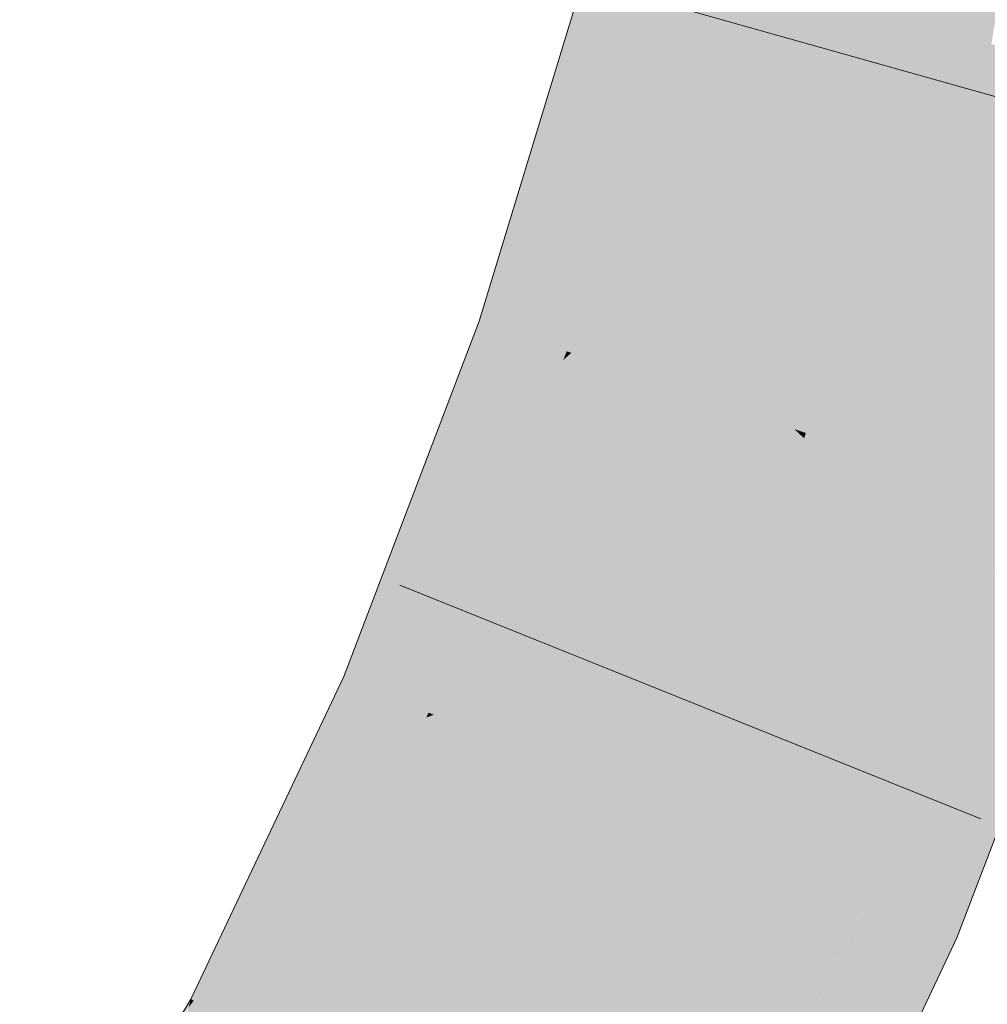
# Model space of a CAD drawing. Extents: x -720 to 300, y 62 to 1107.
# Tile 216 of 250: x 248.974 to 249.337, y 751.009 to 751.379. Entities that reach past the tile are written whole.
import ezdxf

# ---------------------------------------------------------------- set-up
doc = ezdxf.new("R2010")
doc.units = 0
doc.layers.get('0').update_dxf_attribs({"lineweight": 35})
doc.layers.add('E_Leerrohr 25-A06G9FMB8I', color=7, linetype='Continuous', lineweight=9, true_color=0xff8000)
doc.layers.add('E_Leerrohr 25-Shading', color=7, linetype='Continuous', lineweight=9, true_color=0xff8000)

# ---------------------------------------------------------------- blocks, each defined once
blk = doc.blocks.new('Shading-A06G9FD98I', base_point=(248.63147, 750.37799))
at = {"layer": 'E_Leerrohr 25-Shading', "color": 31, "true_color": 0xfabd7f}
for points in [[(249.22609, 751.40045), (249.31134, 751.37714), (249.26411, 751.55652), (249.35063, 751.53839)], [(249.35063, 751.53839), (249.31134, 751.37714), (249.31581, 751.37592)], [(249.32584, 751.37317), (249.35654, 751.53711), (249.31581, 751.37592), (249.35063, 751.53839)], [(249.33891, 751.36957), (249.36632, 751.5351), (249.32584, 751.37317), (249.35654, 751.53711)], [(249.18132, 751.25378), (249.26495, 751.22516), (249.22609, 751.40045), (249.31134, 751.37714)], [(249.31134, 751.37714), (249.26495, 751.22516), (249.26927, 751.22369)], [(249.27788, 751.22076), (249.31581, 751.37592), (249.26927, 751.22369), (249.31134, 751.37714)], [(249.29173, 751.21606), (249.32584, 751.37317), (249.27788, 751.22076), (249.31581, 751.37592)], [(249.30788, 751.21051), (249.33891, 751.36957), (249.29173, 751.21606), (249.32584, 751.37317)], [(249.32507, 751.20465), (249.35367, 751.36554), (249.30788, 751.21051), (249.33891, 751.36957)], [(249.36897, 751.36139), (249.35367, 751.36554), (249.34233, 751.19873), (249.32507, 751.20465)], [(249.12965, 751.11804), (249.21097, 751.08337), (249.18132, 751.25378), (249.26495, 751.22516)], [(249.26495, 751.22516), (249.21097, 751.08337), (249.2157, 751.08136)], [(249.22392, 751.07788), (249.26865, 751.22174), (249.2157, 751.08136), (249.26495, 751.22516)], [(249.26927, 751.22369), (249.26495, 751.22516), (249.26865, 751.22174)], [(249.2363, 751.07263), (249.27617, 751.21466), (249.22392, 751.07788), (249.26865, 751.22174)], [(249.27617, 751.21466), (249.27788, 751.22076), (249.26865, 751.22174), (249.26927, 751.22369)], [(249.28847, 751.20312), (249.29173, 751.21606), (249.27617, 751.21466), (249.27788, 751.22076)], [(249.25362, 751.06525), (249.28847, 751.20312), (249.2363, 751.07263), (249.27617, 751.21466)], [(249.30302, 751.18951), (249.30788, 751.21051), (249.28847, 751.20312), (249.29173, 751.21606)], [(249.31871, 751.1748), (249.32507, 751.20465), (249.30302, 751.18951), (249.30788, 751.21051)], [(249.27252, 751.05719), (249.30302, 751.18951), (249.25362, 751.06525), (249.28847, 751.20312)], [(249.34233, 751.19873), (249.32507, 751.20465), (249.33461, 751.15991), (249.31871, 751.1748)], [(249.33461, 751.15991), (249.3486, 751.19659), (249.34233, 751.19873)], [(249.29193, 751.04889), (249.31871, 751.1748), (249.27252, 751.05719), (249.30302, 751.18951)], [(249.33461, 751.15991), (249.31871, 751.1748), (249.29228, 751.04877), (249.29193, 751.04889)], [(249.07086, 750.99426), (249.14886, 750.9527), (249.12965, 751.11804), (249.21097, 751.08337)], [(249.21288, 751.0741), (249.21097, 751.08337), (249.1629, 750.94525), (249.14886, 750.9527)], [(249.2157, 751.08136), (249.21097, 751.08337), (249.21288, 751.0741)], [(249.21643, 751.05676), (249.22392, 751.07788), (249.21288, 751.0741), (249.2157, 751.08136)], [(249.22214, 751.02893), (249.2363, 751.07263), (249.21643, 751.05676), (249.22392, 751.07788)], [(249.17459, 750.93903), (249.21643, 751.05676), (249.1629, 750.94525), (249.21288, 751.0741)], [(249.23064, 750.98749), (249.25362, 751.06525), (249.22214, 751.02893), (249.2363, 751.07263)], [(249.27252, 751.05719), (249.25362, 751.06525), (249.24045, 750.9397), (249.23064, 750.98749)], [(249.19028, 750.93066), (249.22214, 751.02893), (249.17459, 750.93903), (249.21643, 751.05676)], [(249.24045, 750.9397), (249.29228, 751.04877), (249.27252, 751.05719)], [(249.21062, 750.9198), (249.23064, 750.98749), (249.19028, 750.93066), (249.22214, 751.02893)]]:
    blk.add_solid(points, dxfattribs=at)
at = {"layer": 'E_Leerrohr 25-Shading', "color": 43, "true_color": 0xd7ab7f}
for points in [[(249.19077, 751.4101), (249.14667, 751.26562), (249.20319, 751.40674), (249.15105, 751.2641)], [(249.20319, 751.40674), (249.15105, 751.2641), (249.20921, 751.40509), (249.1577, 751.26184)], [(249.20921, 751.40509), (249.1577, 751.26184), (249.21506, 751.4035), (249.16438, 751.25952)], [(249.21506, 751.4035), (249.16438, 751.25952), (249.22028, 751.40204), (249.1707, 751.25739)], [(249.22028, 751.40204), (249.1707, 751.25739), (249.22429, 751.40094), (249.17618, 751.25549)], [(249.22429, 751.40094), (249.17618, 751.25549), (249.22609, 751.40045), (249.1796, 751.25433)], [(249.1796, 751.25433), (249.18132, 751.25378), (249.22609, 751.40045)], [(249.14667, 751.26562), (249.12234, 751.20166), (249.15105, 751.2641)], [(249.15105, 751.2641), (249.12234, 751.20166), (249.1577, 751.26184), (249.13582, 751.21356)], [(249.1577, 751.26184), (249.13582, 751.21356), (249.16438, 751.25952), (249.14914, 751.22534)], [(249.16438, 751.25952), (249.14914, 751.22534), (249.1707, 751.25739), (249.1615, 751.23627)], [(249.1707, 751.25739), (249.1615, 751.23627), (249.17618, 751.25549), (249.17194, 751.24548)], [(249.17618, 751.25549), (249.17194, 751.24548), (249.1796, 751.25433), (249.17825, 751.25104)], [(249.17825, 751.25104), (249.18132, 751.25378), (249.1796, 751.25433)], [(249.17194, 751.24548), (249.11974, 751.12225), (249.17825, 751.25104), (249.12456, 751.12024)], [(249.17825, 751.25104), (249.12456, 751.12024), (249.18132, 751.25378), (249.12779, 751.11884)], [(249.12779, 751.11884), (249.12965, 751.11804), (249.18132, 751.25378)], [(249.1615, 751.23627), (249.11305, 751.12512), (249.17194, 751.24548), (249.11974, 751.12225)], [(249.10583, 751.12817), (249.11305, 751.12512), (249.14914, 751.22534), (249.1615, 751.23627)], [(249.14914, 751.22534), (249.13582, 751.21356), (249.10583, 751.12817), (249.09851, 751.13129)], [(249.13582, 751.21356), (249.12234, 751.20166), (249.09851, 751.13129), (249.09598, 751.13239)], [(249.31688, 751.07062), (249.3669, 751.19037), (249.33463, 751.15991), (249.3486, 751.19659)], [(249.36787, 751.19), (249.3669, 751.19037), (249.32021, 751.03687), (249.30542, 751.04315)], [(249.379, 751.18622), (249.3698, 751.18939), (249.32021, 751.03687), (249.35927, 751.16241)], [(249.379, 751.18622), (249.32021, 751.03687), (249.32394, 751.03528)], [(249.32394, 751.03528), (249.32597, 751.03442), (249.379, 751.18622), (249.38324, 751.18475)], [(249.33461, 751.15991), (249.29228, 751.04877), (249.29762, 751.04651)], [(249.30542, 751.04315), (249.33461, 751.15991), (249.29762, 751.04651)], [(249.33461, 751.15991), (249.30542, 751.04315), (249.33463, 751.15991), (249.31688, 751.07062)], [(249.09598, 751.13239), (249.0807, 751.10022), (249.09851, 751.13129)], [(249.09851, 751.13129), (249.0807, 751.10022), (249.10583, 751.12817), (249.09247, 751.10449)], [(249.10583, 751.12817), (249.09247, 751.10449), (249.11305, 751.12512), (249.10394, 751.1087)], [(249.11305, 751.12512), (249.10394, 751.1087), (249.11974, 751.12225), (249.11446, 751.11249)], [(249.11974, 751.12225), (249.11446, 751.11249), (249.12456, 751.12024), (249.12193, 751.11523)], [(249.12686, 751.117), (249.06541, 750.99713), (249.12965, 751.11804), (249.06886, 750.9953)], [(249.06886, 750.9953), (249.07086, 750.99426), (249.12965, 751.11804)], [(249.12456, 751.12024), (249.12193, 751.11523), (249.12779, 751.11884), (249.12686, 751.117)], [(249.12686, 751.117), (249.12965, 751.11804), (249.12779, 751.11884)], [(249.11446, 751.11249), (249.05499, 751.00269), (249.12193, 751.11523), (249.06093, 750.99951)], [(249.12193, 751.11523), (249.06093, 750.99951), (249.12686, 751.117), (249.06541, 750.99713)], [(249.04741, 751.00671), (249.05499, 751.00269), (249.10394, 751.1087), (249.11446, 751.11249)], [(249.10394, 751.1087), (249.09247, 751.10449), (249.04741, 751.00671), (249.0396, 751.01086)], [(249.09247, 751.10449), (249.0807, 751.10022), (249.0396, 751.01086), (249.03854, 751.01147)], [(249.29228, 751.04877), (249.29143, 751.04694), (249.24936, 750.93835), (249.23984, 750.92065)], [(249.2917, 751.03186), (249.29228, 751.04877), (249.28056, 751.00427), (249.29117, 751.0459)], [(249.29762, 751.04651), (249.29228, 751.04877), (249.2917, 751.03186)], [(249.2338, 750.91528), (249.23984, 750.92065), (249.24048, 750.93976), (249.29143, 751.04694)], [(249.29117, 751.0459), (249.24936, 750.93835), (249.28056, 751.00427), (249.26781, 750.97266)], [(249.2917, 751.03186), (249.30542, 751.04315), (249.29762, 751.04651)], [(249.29039, 750.96014), (249.32021, 751.03687), (249.29109, 751.01453), (249.30542, 751.04315)], [(249.2917, 751.03186), (249.29115, 751.01617), (249.30542, 751.04315), (249.30237, 751.03705)], [(249.32394, 751.03528), (249.32021, 751.03687), (249.29095, 750.961), (249.29039, 750.96014)], [(249.29115, 751.01617), (249.29109, 751.01453), (249.30237, 751.03705)], [(249.32394, 751.03528), (249.29095, 750.961), (249.32597, 751.03442), (249.29128, 750.96143)], [(249.2917, 751.03186), (249.26787, 750.97284), (249.29115, 751.01617)], [(249.28914, 750.95837), (249.29109, 751.01453), (249.24796, 750.8999), (249.23674, 750.90588)], [(249.26787, 750.97284), (249.25793, 750.94824), (249.29115, 751.01617), (249.29109, 751.01453)], [(249.29039, 750.96014), (249.29109, 751.01453), (249.28914, 750.95837)], [(249.04741, 751.00671), (249.0396, 751.01086), (249.03131, 750.98407), (249.0377, 751.00824)], [(249.0377, 751.00824), (249.03854, 751.01147), (249.03163, 750.99988)], [(249.0396, 751.01086), (249.03854, 751.01147), (249.0377, 751.00824)]]:
    blk.add_solid(points, dxfattribs=at)
blk = doc.blocks.new('Referenz-A06G9FMH8I')
at = {"layer": 'E_Leerrohr 25-A06G9FMB8I', "linetype": 'Continuous', "ltscale": 0.13}
for p, q in [((249.14667, 751.2656), (249.19077, 751.41012)), ((249.41907, 751.3277), (249.19285, 751.39134)), ((249.09597, 751.13239), (249.14667, 751.2656)), ((249.32597, 751.03441), (249.38324, 751.18477)), ((249.33499, 751.07898), (249.11696, 751.16665)), ((249.03854, 751.01145), (249.09597, 751.13239)), ((249.2592, 750.89394), (249.32597, 751.03441)), ((248.97433, 750.9036), (249.03854, 751.01145))]:
    blk.add_line(p, q, dxfattribs=at)

msp = doc.modelspace()

# ---------------------------------------------------------------- block references
at = {"color": 8, "lineweight": 25, "ltscale": 0.25, "true_color": 0x808080}
msp.add_blockref('Referenz-A06G9FMH8I', (0, 0), dxfattribs=at)
msp.add_blockref('Shading-A06G9FD98I', (248.63147, 750.37799))

doc.saveas('drawing.dxf')
